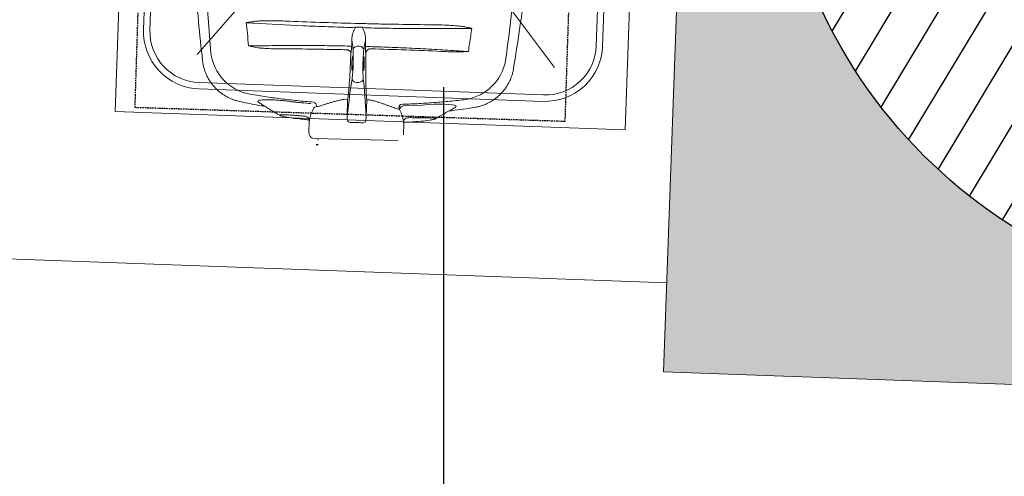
# Model space of a CAD drawing. Header units: millimetres. Extents: x 256680 to 410391, y -77299 to -22623.
# Tile 145 of 241: x 349101 to 349872, y -26871 to -26513. Entities that reach past the tile are written whole.
import ezdxf

# ---------------------------------------------------------------- set-up
doc = ezdxf.new("R2010")
doc.units = ezdxf.units.MM
doc.header["$LTSCALE"] = 2.5
doc.linetypes.add('11aa1PB-bd$0$11aa1PB-af$0$TRATTEGGIATA', pattern=[0.75, 0.5, -0.25])
for name, color, linetype, lineweight in [('CKD Equipments', 252, 'Continuous', 0), ('ELEVATION 1', 143, 'Continuous', 18), ('ELEVATION 4', 157, 'Continuous', 9), ('FURNITURES', 30, 'Continuous', 15), ('HATCH LIGHT', 250, 'Continuous', 0), ('K Equipment', 30, 'Continuous', 9), ('WALL', 132, 'Continuous', 25)]:
    doc.layers.add(name, color=color, linetype=linetype, lineweight=lineweight)
for name, color, linetype in [('FAINTEQUIP', 253, 'Continuous'), ('sp04000g0$0$S-COLS-PATT', 252, 'Continuous'), ('TEXT50', 7, 'Continuous')]:
    doc.layers.add(name, color=color, linetype=linetype)
doc.styles.get("Standard").update_dxf_attribs({"font": 'GOTHIC.TTF'})
doc.dimstyles.new('AJKD_30', dxfattribs={"dimscale": 30, "dimtxt": 2, "dimasz": 1, "dimexe": 0.8, "dimexo": 0.8, "dimgap": 0.5, "dimtad": 1, "dimdec": 0, "dimzin": 0, "dimdsep": 46, "dimtxsty": 'Standard', "dimblk": 'ARCHTICK', "dimcen": 0.125, "dimclrd": 251, "dimclre": 251, "dimclrt": 42, "dimadec": 0, "dimazin": 0, "dimtfac": 1, "dimtdec": 0, "dimtix": 1, "dimtmove": 0, "dimatfit": 3, "dimfxl": 1, "dimtolj": 1, "dimtzin": 0, "dimarcsym": 1})

# ---------------------------------------------------------------- blocks, each defined once
blk = doc.blocks.new('H-WASH')
at = {"layer": 'CKD Equipments', "color": 4}
for p, q in [((-20, 0), (-20, -40)), ((20, 0), (-20, 0)), ((20, -40), (20, 0)), ((20, -1), (-20, -1)), ((-2.566, -16.927), (-13.624, -13.925)), ((2.781, -17.054), (14.192, -13.925)), ((-1.154, -19.688), (-13.719, -35.313)), ((1.603, -19.539), (14.288, -35.313)), ((-20, -40), (20, -40))]:
    blk.add_line(p, q, dxfattribs=at)
for points in [[(-13.5, -38), (13.5, -38, 0.414214), (18, -33.5), (18, -16.5, 0.414214), (13.5, -12), (-13.5, -12, 0.414214), (-18, -16.5), (-18, -33.5, 0.414214)], [(-13.5, -37.5), (13.5, -37.5, 0.414214), (17.5, -33.5), (17.5, -16.5, 0.414214), (13.5, -12.5), (-13.5, -12.5, 0.414214), (-17.5, -16.5), (-17.5, -33.5, 0.414214)]]:
    blk.add_lwpolyline(points, format="xyb", close=True, dxfattribs=at)
for radius in [1.693, 1.193]:
    blk.add_circle((0.1, -17.305), radius, dxfattribs=at)
blk = doc.blocks.new('_ArchTick')
at = {"color": 0, "linetype": 'ByBlock', "const_width": 0.15}
blk.add_lwpolyline([(-0.5, -0.5), (0.5, 0.5)], dxfattribs=at)
blk = doc.blocks.new('G$C62143A14')
at = {"linetype": 'Continuous', "lineweight": 0}
for p, q in [((174.02, 78.58), (175.51, 78.6)), ((169.06, 73.73), (168.91, 73.48)), ((180.74, 73.61), (180.59, 73.86)), ((53.02, 62.85), (53.02, 62.86)), ((296.83, 65.48), (296.83, 65.47)), ((170.72, 59.96), (170.71, 59.95)), ((174.2, 50.13), (175.95, 50.15)), ((83.35, 31.96), (83.35, 31.96)), ((165.22, 36.62), (167.76, 36.65)), ((167.76, 36.65), (167.91, 23.62)), ((182.67, 36.81), (185.22, 36.83)), ((182.81, 23.78), (182.67, 36.81)), ((226.17, 34.33), (211.46, 33.05)), ((252.18, 33.41), (252.18, 33.41)), ((267.17, 33.94), (267.17, 33.94)), ((143.85, 30.09), (141.96, 29.54)), ((208.63, 30.26), (206.72, 30.77)), ((237.04, 24.06), (236.98, 23.98)), ((117.32, 21.61), (117.06, 21.67)), ((117.32, 21.61), (120.74, 21.13)), ((135.1, 22.21), (134.69, 22.24)), ((138.31, 18.59), (138.41, 9.59)), ((212.61, 10.39), (212.51, 19.39)), ((232.42, 22.7), (233.43, 22.86)), ((232.63, 22.72), (233.05, 22.8)), ((233.43, 22.86), (233.69, 22.92)), ((138.93, 7.79), (139.52, 6.83)), ((208.57, 5.87), (142.54, 5.16)), ((144.47, 0.35), (144.46, 0.34)), ((145.86, 0.26), (144.46, 0)), ((144.47, 0.35), (145.73, 0.58))]:
    blk.add_line(p, q, dxfattribs=at)
at = {"linetype": 'Continuous', "lineweight": 0, "flags": 128}
blk.add_lwpolyline([(252.17, 33.43), (252.43, 33.58), (252.93, 34.19), (252.63, 34.72), (251.55, 35.13), (249.67, 35.42), (247.1, 35.59), (243.8, 35.62), (239.98, 35.51), (235.58, 35.25), (231.03, 34.86), (226.17, 34.33), (226.17, 34.33), (226.17, 34.33)], dxfattribs=at)
at = {"linetype": 'Continuous', "lineweight": 0}
for centre, radius, start, end in [((267.68, 94.22), 5.1, 162.25003, 162.57272), ((166.77, 65.44), 13.03, 78.43539, 93.38924), ((173.91, 75.19), 3.4, 88.01377, 169.05129), ((175.71, 75.21), 3.4, 12.18115, 93.21867), ((183.05, 65.63), 13.01, 87.83935, 102.81378), ((252.96, 76.9), 37.74, 281.68752, 351.55667), ((96.63, 75.22), 37.74, 189.67622, 259.54448), ((174.1, 53.58), 3.45, 188.53332, 271.76921), ((175.98, 53.6), 3.45, 269.46324, 352.69912), ((140.24, 29.98), 3.62, 1.80104, 76.42487), ((212.72, 28.94), 4.3, 107.03796, 162.13156), ((215.53, 20.35), 3.47, 94.05069, 168.16396), ((134.87, 18.77), 3.44, 356.89419, 86.30437), ((171.26, 23.04), 4.5, 231.41992, 269.60021), ((179.47, 23.13), 4.5, 271.63223, 309.81252), ((141.91, 9.63), 3.5, 180.61622, 211.57998), ((142.5, 8.66), 3.5, 211.57998, 270.61622), ((144.42, 3.78), 1.4, 0.61622, 90.61622), ((145.68, 0.75), 0.175, 280.61622, 1.53562)]:
    blk.add_arc(centre, radius, start, end, dxfattribs=at)
for centre, major_axis, start_param, end_param in [((169.75, 70.56), (0.11, -10.5), 2.411328, 2.834153), ((174.44, 139.98), (0.89, -82.6), 5.55292, 5.600646), ((173.78, 139.97), (0.89, -82.6), 0.682539, 0.730265), ((179.96, 70.67), (0.11, -10.5), 3.449035, 3.871858), ((169.91, 64.96), (0.15, -14), 0.555229, 2.459054), ((179.92, 65.07), (0.15, -14), 3.824132, 5.727956), ((179.91, -88.67), (1.8, -166.89), 3.696821, 3.973461), ((173.23, -88.74), (1.8, -166.89), 2.309725, 2.586364)]:
    blk.add_ellipse(centre, major_axis=major_axis, ratio=0.087489, start_param=start_param, end_param=end_param, dxfattribs=at)
for points, knots in [([(296.81, 65.48), (298.08, 75.69), (300.71, 96.79), (303.47, 128.89), (305.24, 155.54), (305.68, 171.27), (305.65, 170.35)], [0, 0, 0, 0, 0.27832, 0.574596, 0.870871, 1, 1, 1, 1]), ([(41.94, 167.57), (41.94, 167.57), (42.68, 152.71), (45.01, 126.11), (48.47, 94.08), (51.55, 73.04), (53.04, 62.85)], [0, 0, 0, 0, 0.128959, 0.425292, 0.721626, 1, 1, 1, 1]), ([(59.43, 68.88), (58.27, 78.02), (57.21, 87.19), (55.28, 105.56), (54.41, 114.77), (53.63, 123.99)], [0, 0, 0, 0, 0.5, 0.5, 1, 1, 1, 1]), ([(294.9, 126.59), (294.32, 117.35), (293.65, 108.13), (292.12, 89.72), (291.25, 80.53), (290.3, 71.36)], [0, 0, 0, 0, 0.5, 0.5, 1, 1, 1, 1]), ([(86.37, 93.88), (86.33, 93.86), (86.29, 93.85), (86.24, 93.84), (86.24, 93.83), (86.23, 93.83), (86.22, 93.83)], [0, 0, 0, 0, 0.0001941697, 0.0001941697, 0.0001941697, 0.0002311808, 0.0002311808, 0.0002311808, 0.0002311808]), ([(86.37, 93.88), (86.43, 93.9), (86.49, 93.91), (86.61, 93.94), (86.67, 93.96), (86.86, 94), (86.98, 94.02), (87.34, 94.1), (87.59, 94.15), (88.32, 94.3), (88.81, 94.39), (90.28, 94.68), (91.26, 94.86), (92.25, 95.04)], [0, 0, 0, 0, 0.03125, 0.03125, 0.0625, 0.0625, 0.125, 0.125, 0.25, 0.25, 0.5, 0.5, 1, 1, 1, 1]), ([(92.25, 95.04), (92.81, 95.14), (93.38, 95.23), (94.53, 95.38), (95.1, 95.44), (96.81, 95.62), (97.96, 95.71), (101.41, 95.93), (103.71, 96.03), (108.32, 96.16), (110.63, 96.2), (115.26, 96.24), (117.58, 96.24), (119.9, 96.23)], [0, 0, 0, 0, 0.0625, 0.0625, 0.125, 0.125, 0.25, 0.25, 0.5, 0.5, 0.75, 0.75, 1, 1, 1, 1]), ([(170, 93.07), (166.71, 93.04), (163.43, 93.02), (156.86, 92.99), (153.58, 92.98), (143.76, 92.97), (137.25, 93), (117.82, 93.15), (105, 93.36), (92.31, 93.68)], [0, 0, 0, 0, 0.125, 0.125, 0.25, 0.25, 0.5, 0.5, 1, 1, 1, 1]), ([(119.9, 96.23), (128.99, 96.19), (138.1, 96.19), (156.34, 96.25), (165.47, 96.31), (179.17, 96.46), (183.74, 96.51), (192.87, 96.65), (197.43, 96.72), (211.1, 96.97), (220.2, 97.17), (229.28, 97.41)], [0, 0, 0, 0, 0.25, 0.25, 0.5, 0.5, 0.625, 0.625, 0.75, 0.75, 1, 1, 1, 1]), ([(171.15, 91.57), (171.34, 91.9), (171.52, 92.23), (171.87, 92.9), (172.05, 93.23), (172.23, 93.56)], [0, 0, 0, 0, 0.5, 0.5, 1, 1, 1, 1]), ([(178.1, 91.64), (177.92, 91.97), (177.73, 92.3), (177.36, 92.95), (177.17, 93.28), (176.99, 93.61)], [0, 0, 0, 0, 0.5, 0.5, 1, 1, 1, 1]), ([(256.93, 95.45), (244.25, 94.86), (231.42, 94.38), (215.18, 93.9), (211.92, 93.81), (205.4, 93.64), (202.13, 93.57), (192.33, 93.36), (185.79, 93.25), (179.23, 93.17)], [0, 0, 0, 0, 0.5, 0.5, 0.625, 0.625, 0.75, 0.75, 1, 1, 1, 1]), ([(229.28, 97.41), (231.6, 97.47), (233.91, 97.52), (238.54, 97.58), (240.85, 97.59), (245.47, 97.55), (247.78, 97.51), (251.23, 97.35), (252.38, 97.29), (254.1, 97.15), (254.68, 97.1), (255.82, 96.97), (256.39, 96.9), (256.96, 96.81)], [0, 0, 0, 0, 0.25, 0.25, 0.5, 0.5, 0.75, 0.75, 0.875, 0.875, 0.9375, 0.9375, 1, 1, 1, 1]), ([(256.96, 96.81), (257.94, 96.66), (258.92, 96.49), (260.38, 96.24), (260.87, 96.15), (261.6, 96.02), (261.85, 95.98), (262.21, 95.91), (262.34, 95.89), (262.52, 95.85), (262.58, 95.84), (262.7, 95.81), (262.76, 95.8), (262.82, 95.78)], [0, 0, 0, 0, 0.5, 0.5, 0.75, 0.75, 0.875, 0.875, 0.9375, 0.9375, 0.96875, 0.96875, 1, 1, 1, 1]), ([(262.81, 95.75), (262.86, 95.75), (262.9, 95.74), (262.95, 95.73), (262.96, 95.73), (262.97, 95.73), (262.97, 95.73)], [0, 0, 0, 0, 0.0002027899, 0.0002027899, 0.0002027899, 0.000241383, 0.000241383, 0.000241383, 0.000241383]), ([(262.82, 95.78), (262.86, 95.76), (262.91, 95.75), (262.95, 95.74), (262.96, 95.73), (262.97, 95.73), (262.97, 95.73)], [0, 0, 0, 0, 0.0002012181, 0.0002012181, 0.0002012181, 0.0002381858, 0.0002381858, 0.0002381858, 0.0002381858]), ([(171.15, 91.57), (170.99, 91.27), (170.85, 90.97), (170.6, 90.35), (170.48, 90.04), (170.16, 89.1), (169.97, 88.46), (169.66, 87.18), (169.54, 86.53), (169.37, 85.23), (169.33, 84.57), (169.35, 83.91)], [0, 0, 0, 0, 0.125, 0.125, 0.25, 0.25, 0.5, 0.5, 0.75, 0.75, 1, 1, 1, 1]), ([(180.07, 84.02), (180.08, 84.68), (180.02, 85.34), (179.83, 86.64), (179.69, 87.28), (179.35, 88.56), (179.16, 89.19), (178.81, 90.13), (178.69, 90.44), (178.42, 91.05), (178.27, 91.35), (178.1, 91.64)], [0, 0, 0, 0, 0.25, 0.25, 0.5, 0.5, 0.75, 0.75, 0.875, 0.875, 1, 1, 1, 1]), ([(96.1, 76.05), (101.78, 76.36), (107.49, 76.64), (119.01, 77.14), (124.81, 77.37), (136.49, 77.77), (142.37, 77.94), (154.17, 78.23), (160.07, 78.35), (166, 78.44)], [0, 0, 0, 0, 0.25, 0.25, 0.5, 0.5, 0.75, 0.75, 1, 1, 1, 1]), ([(169.38, 78.2), (169.38, 77.64), (169.37, 77.11), (169.34, 76.09), (169.32, 75.63), (169.26, 74.82), (169.23, 74.49), (169.15, 73.98), (169.1, 73.81), (169.06, 73.73)], [0, 0, 0, 0, 0.25, 0.25, 0.5, 0.5, 0.75, 0.75, 1, 1, 1, 1]), ([(169.92, 80.57), (169.82, 80.92), (169.72, 81.38), (169.58, 82.21), (169.53, 82.52), (169.44, 83.17), (169.4, 83.53), (169.35, 83.91)], [0, 0, 0, 0, 0.5, 0.5, 0.75, 0.75, 1, 1, 1, 1]), ([(180.07, 84.02), (180.03, 83.65), (180, 83.29), (179.92, 82.63), (179.88, 82.32), (179.76, 81.49), (179.67, 81.03), (179.58, 80.67)], [0, 0, 0, 0, 0.25, 0.25, 0.5, 0.5, 1, 1, 1, 1]), ([(180.59, 73.86), (180.54, 73.93), (180.49, 74.1), (180.4, 74.61), (180.35, 74.94), (180.28, 75.75), (180.25, 76.21), (180.2, 77.23), (180.18, 77.76), (180.17, 78.32)], [0, 0, 0, 0, 0.25, 0.25, 0.5, 0.5, 0.75, 0.75, 1, 1, 1, 1]), ([(183.54, 78.63), (189.46, 78.67), (195.37, 78.68), (207.15, 78.64), (213.04, 78.59), (224.74, 78.44), (230.55, 78.34), (242.08, 78.08), (247.81, 77.92), (253.48, 77.74)], [0, 0, 0, 0, 0.25, 0.25, 0.5, 0.5, 0.75, 0.75, 1, 1, 1, 1]), ([(110.02, 74.3), (107.71, 74.23), (105.4, 74.19), (101.95, 74.23), (100.79, 74.25), (99.07, 74.33), (98.49, 74.36), (97.34, 74.45), (96.77, 74.5), (96.19, 74.57)], [0, 0, 0, 0, 0.5, 0.5, 0.75, 0.75, 0.875, 0.875, 1, 1, 1, 1]), ([(165.28, 75.49), (160.66, 75.42), (156.04, 75.35), (146.8, 75.19), (142.19, 75.1), (128.37, 74.8), (119.18, 74.57), (110.02, 74.3)], [0, 0, 0, 0, 0.25, 0.25, 0.5, 0.5, 1, 1, 1, 1]), ([(165.48, 75.48), (165.71, 75.47), (165.93, 75.44), (166.36, 75.37), (166.58, 75.32), (166.98, 75.21), (167.17, 75.14), (167.54, 74.99), (167.7, 74.9), (168.01, 74.72), (168.15, 74.62), (168.39, 74.41), (168.5, 74.3), (168.67, 74.08), (168.74, 73.96), (168.82, 73.78), (168.85, 73.72), (168.88, 73.6), (168.9, 73.54), (168.91, 73.48)], [0, 0, 0, 0, 0.125, 0.125, 0.25, 0.25, 0.375, 0.375, 0.5, 0.5, 0.625, 0.625, 0.75, 0.75, 0.875, 0.875, 0.9375, 0.9375, 1, 1, 1, 1]), ([(170.03, 64.96), (170.03, 65.38), (170.03, 66.4), (170.07, 67.93), (170.16, 69.3), (170.29, 70.16), (170.43, 70.49), (170.51, 70.29), (170.53, 70.22)], [0, 0, 0, 0, 0.132098, 0.323567, 0.515414, 0.707812, 0.900839, 1, 1, 1, 1]), ([(170.53, 70.22), (170.56, 70.18), (170.64, 70.06), (170.77, 69.22), (170.89, 67.85), (170.96, 66.34), (170.99, 64.75), (170.98, 63.15), (170.92, 61.54), (170.82, 60.3), (170.72, 59.92), (170.68, 59.74)], [0, 0, 0, 0, 0.060949, 0.185979, 0.310678, 0.434944, 0.512561, 0.636279, 0.760031, 0.884003, 1, 1, 1, 1]), ([(178.91, 68.1), (178.93, 68.35), (178.96, 69.1), (179.06, 69.93), (179.21, 70.49), (179.32, 70.34), (179.37, 70.26)], [0, 0, 0, 0, 0.138475, 0.425595, 0.712972, 1, 1, 1, 1]), ([(179.37, 70.26), (179.42, 70.07), (179.53, 69.69), (179.66, 68.44), (179.75, 66.86), (179.79, 65.29), (179.79, 63.72), (179.76, 62.22), (179.67, 60.89), (179.58, 60.12), (179.52, 60.01), (179.51, 60)], [0, 0, 0, 0, 0.12873, 0.257, 0.385041, 0.513034, 0.593354, 0.721934, 0.850956, 0.980313, 1, 1, 1, 1]), ([(184.01, 76.87), (183.78, 76.85), (183.56, 76.81), (183.13, 76.68), (182.92, 76.6), (182.53, 76.4), (182.34, 76.29), (181.99, 76.03), (181.83, 75.89), (181.54, 75.59), (181.41, 75.43), (181.18, 75.09), (181.09, 74.92), (180.93, 74.56), (180.87, 74.37), (180.8, 74.09), (180.78, 73.99), (180.75, 73.8), (180.75, 73.71), (180.74, 73.61)], [0, 0, 0, 0, 0.125, 0.125, 0.25, 0.25, 0.375, 0.375, 0.5, 0.5, 0.625, 0.625, 0.75, 0.75, 0.875, 0.875, 0.9375, 0.9375, 1, 1, 1, 1]), ([(239.78, 76.9), (242.06, 76.87), (244.32, 76.84), (247.72, 76.85), (248.85, 76.86), (251.11, 76.91), (252.24, 76.94), (253.37, 77)], [0, 0, 0, 0, 0.5, 0.5, 0.75, 0.75, 1, 1, 1, 1]), ([(53.02, 62.86), (53.14, 62.13), (53.4, 60.52), (54.04, 58.07), (54.88, 55.5), (55.92, 53), (57.17, 50.5), (58.66, 48.03), (60.38, 45.63), (62.27, 43.4), (64.29, 41.35), (66.44, 39.49), (68.7, 37.81), (71.05, 36.33), (73.48, 35.04), (75.96, 33.95), (78.49, 33.05), (80.95, 32.36), (82.58, 32.05), (83.34, 31.91)], [0, 0, 0, 0, 0.047522, 0.105774, 0.164129, 0.222565, 0.281067, 0.345588, 0.409388, 0.472348, 0.534521, 0.59595, 0.656664, 0.716682, 0.776014, 0.834663, 0.892623, 0.94988, 1, 1, 1, 1]), ([(168.89, 63.67), (168.88, 62.02), (168.87, 59.26), (168.81, 55.52), (168.73, 52.37), (168.62, 49.31), (168.49, 46.4), (168.34, 43.67), (168.17, 41.14), (167.98, 38.76), (167.84, 37.35), (167.76, 36.65)], [0, 0, 0, 0, 0.155431, 0.25949, 0.363548, 0.470649, 0.57775, 0.681803, 0.785857, 0.892928, 1, 1, 1, 1]), ([(170.68, 59.74), (170.68, 59.72), (170.63, 59.47), (170.51, 59.52), (170.35, 59.99), (170.21, 61.08), (170.1, 62.6), (170.05, 63.98), (170.04, 64.77), (170.03, 64.96)], [0, 0, 0, 0, 0.0125521, 0.1986893, 0.3850478, 0.5712562, 0.7570178, 0.9421233, 1, 1, 1, 1]), ([(178.86, 65.06), (178.85, 65.24), (178.85, 66.03), (178.86, 66.8), (178.88, 67.62), (178.9, 67.86), (178.91, 68.1)], [0, 0, 0, 0, 0.170805, 0.715603, 0.716948, 1, 1, 1, 1]), ([(179.51, 60), (179.47, 59.87), (179.38, 59.61), (179.22, 59.93), (179.07, 60.79), (178.95, 62.14), (178.88, 63.64), (178.86, 64.65), (178.86, 65.06)], [0, 0, 0, 0, 0.154069, 0.335329, 0.515993, 0.696154, 0.875964, 1, 1, 1, 1]), ([(182.67, 36.81), (182.55, 37.86), (182.33, 39.6), (182.06, 42.44), (181.85, 45.05), (181.65, 47.86), (181.46, 50.83), (181.31, 53.9), (181.17, 57.09), (181.05, 60.39), (180.99, 62.66), (180.97, 63.8)], [0, 0, 0, 0, 0.1578809, 0.261641, 0.3654014, 0.4721602, 0.5789187, 0.6826798, 0.7864408, 0.8932205, 1, 1, 1, 1]), ([(267.18, 33.88), (267.25, 33.89), (268.2, 34.05), (270, 34.52), (272.58, 35.32), (275.08, 36.33), (277.52, 37.51), (279.94, 38.92), (282.31, 40.55), (284.6, 42.42), (286.71, 44.43), (288.63, 46.57), (290.36, 48.83), (291.9, 51.18), (293.24, 53.62), (294.38, 56.11), (295.32, 58.66), (296.06, 61.24), (296.57, 63.51), (296.75, 64.93), (296.82, 65.48)], [0, 0, 0, 0, 0.0043, 0.062427, 0.120682, 0.179038, 0.237474, 0.295974, 0.360442, 0.424188, 0.487097, 0.549223, 0.610606, 0.671276, 0.731251, 0.79054, 0.849146, 0.907063, 0.964275, 1, 1, 1, 1]), ([(260.61, 39.95), (256.39, 39.31), (247.95, 38.05), (235.18, 36.5), (222.34, 35.19), (213.72, 34.55), (209.42, 34.23)], [0, 0, 0, 0, 0.249503, 0.499006, 0.749503, 1, 1, 1, 1]), ([(83.34, 31.92), (89.09, 30.92), (95.7, 29.76), (102.37, 28.98), (103.24, 28.87)], [0, 0, 0, 0, 0.868162, 1, 1, 1, 1]), ([(141.09, 33.5), (136.79, 33.72), (128.2, 34.17), (115.35, 35.2), (102.53, 36.47), (94.03, 37.56), (89.78, 38.11)], [0, 0, 0, 0, 0.249503, 0.499005, 0.749503, 1, 1, 1, 1]), ([(124.33, 33.23), (124.33, 33.23), (123.07, 33.22), (120.51, 33.66), (116.51, 33.85), (112.39, 34.08), (108.39, 34.16), (104.84, 34.13), (101.9, 33.97), (99.62, 33.68), (98.11, 33.28), (97.48, 32.77), (97.56, 32.26), (98.19, 31.89), (98.42, 31.76)], [0, 0, 0, 0, 0.000001, 0.077483, 0.156444, 0.251386, 0.349178, 0.444652, 0.543049, 0.640373, 0.740767, 0.840327, 0.943106, 1, 1, 1, 1]), ([(98.42, 31.71), (99.33, 31.18), (101.46, 29.93), (105, 27.84), (109.19, 25.36), (112.16, 23.59), (115.1, 22.21)], [0, 0, 0, 0, 0.179067, 0.418189, 0.690626, 1, 1, 1, 1]), ([(124.33, 33.23), (124.33, 33.23), (124.33, 33.23), (124.33, 33.23), (124.33, 33.23), (124.33, 33.23), (124.33, 33.23)], [0, 0, 0, 0, 0.000000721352, 0.000000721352, 0.000000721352, 0.000001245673, 0.000001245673, 0.000001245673, 0.000001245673]), ([(124.33, 33.23), (124.33, 33.23), (124.33, 33.23), (124.33, 33.23), (124.33, 33.23), (124.33, 33.23)], [0, 0, 0, 0, 0.341802, 0.948176, 1, 1, 1, 1]), ([(139.07, 32.27), (136.61, 32.4), (134.15, 32.55), (130.47, 32.78), (128.62, 32.91), (126.48, 33.07), (125.4, 33.15), (124.94, 33.18), (124.64, 33.21), (124.48, 33.22), (124.33, 33.23)], [0, 0, 0, 0, 0.5, 0.5, 0.75, 0.875, 0.9375, 0.96875, 0.96875, 1, 1, 1, 1]), ([(165.22, 36.62), (164.35, 36.43), (162.5, 36.03), (159.79, 35.31), (157.08, 34.49), (154.48, 33.64), (152.02, 32.79), (149.73, 31.98), (147.6, 31.24), (145.61, 30.58), (144.44, 30.25), (143.85, 30.09)], [0, 0, 0, 0, 0.099727, 0.210626, 0.321535, 0.435425, 0.549315, 0.660296, 0.771268, 0.885644, 1, 1, 1, 1]), ([(206.72, 30.77), (206.15, 30.91), (205.01, 31.2), (203.04, 31.8), (200.88, 32.5), (198.55, 33.27), (196.09, 34.06), (193.5, 34.86), (190.75, 35.62), (187.98, 36.3), (186.1, 36.67), (185.22, 36.83)], [0, 0, 0, 0, 0.110862, 0.221742, 0.336208, 0.450686, 0.561628, 0.67257, 0.786427, 0.900273, 1, 1, 1, 1]), ([(236.98, 23.98), (238.25, 24.77), (240.79, 26.37), (244.68, 28.79), (248.48, 31.14), (250.98, 32.67), (252.16, 33.4)], [0, 0, 0, 0, 0.2528454, 0.5089886, 0.7672662, 1, 1, 1, 1]), ([(247.32, 30.42), (248.21, 30.54), (254.86, 31.47), (261.46, 32.77), (267.18, 33.9)], [0, 0, 0, 0, 0.132817, 1, 1, 1, 1]), ([(141.96, 29.54), (141.52, 28.82), (141.13, 28.08), (140.42, 26.57), (140.11, 25.81), (139.56, 24.26), (139.32, 23.47), (138.93, 21.88), (138.77, 21.08), (138.65, 20.27)], [0, 0, 0, 0, 0.25, 0.25, 0.5, 0.5, 0.75, 0.75, 1, 1, 1, 1]), ([(167.91, 23.62), (167.91, 23.11), (167.92, 22.17), (168.08, 20.79), (168.33, 19.95), (168.45, 19.52)], [0, 0, 0, 0, 0.374373, 0.684718, 1, 1, 1, 1]), ([(182.35, 19.67), (182.48, 20.15), (182.84, 21.5), (182.82, 22.88), (182.81, 23.78)], [0, 0, 0, 0, 0.3484193, 1, 1, 1, 1]), ([(212.14, 21.06), (212, 21.87), (211.82, 22.67), (211.39, 24.25), (211.14, 25.03), (210.56, 26.56), (210.23, 27.32), (209.49, 28.81), (209.08, 29.54), (208.63, 30.26)], [0, 0, 0, 0, 0.25, 0.25, 0.5, 0.5, 0.75, 0.75, 1, 1, 1, 1]), ([(215.28, 23.8), (215.54, 23.84), (215.8, 23.87), (216.05, 23.87), (216.05, 23.87)], [0, 0, 0, 0, 0.9999461, 1, 1, 1, 1]), ([(216.05, 23.87), (216.05, 23.87), (217.12, 24.42), (219.72, 23.83), (223.12, 24.3), (226.46, 24.36), (229.43, 24.48), (232.04, 24.53), (234.15, 24.52), (235.76, 24.46), (236.76, 24.34), (237.2, 24.2), (237.08, 24.09), (237.04, 24.06)], [0, 0, 0, 0, 0.000001, 0.102794, 0.208141, 0.312848, 0.420372, 0.524648, 0.631769, 0.736112, 0.843311, 0.947618, 1, 1, 1, 1]), ([(233.69, 22.9), (233.96, 22.96), (234.67, 23.1), (235.44, 23.31), (236.14, 23.55), (236.6, 23.73), (236.91, 23.92), (236.98, 23.97)], [0, 0, 0, 0, 0.216023, 0.560392, 0.763973, 0.942309, 1, 1, 1, 1]), ([(134.69, 22.24), (133.57, 22.31), (131.28, 22.45), (127.99, 22.61), (124.87, 22.73), (122.08, 22.8), (119.64, 22.82), (117.67, 22.78), (116.18, 22.69), (115.26, 22.56), (114.89, 22.37), (115.12, 22.15), (115.88, 21.89), (116.84, 21.7), (117.32, 21.61)], [0, 0, 0, 0, 0.0820775, 0.1665466, 0.2486247, 0.333071, 0.415408, 0.5001276, 0.5825184, 0.6672865, 0.7498339, 0.8347659, 0.9162327, 1, 1, 1, 1]), ([(120.74, 21.13), (122.71, 20.79), (125.41, 20.33), (128.26, 20.2), (129.04, 20.16)], [0, 0, 0, 0, 0.7275248, 1, 1, 1, 1]), ([(129.04, 20.17), (130.87, 19.98), (133.92, 19.66), (136.99, 19.54), (138.22, 19.48)], [0, 0, 0, 0, 0.598702, 1, 1, 1, 1]), ([(138.65, 20.27), (138.59, 19.85), (138.53, 19.52), (138.42, 19.01), (138.38, 18.84), (138.31, 18.59)], [0, 0, 0, 0, 0.5, 0.5, 1, 1, 1, 1]), ([(171.23, 18.54), (172.61, 18.71), (174, 18.81), (176.82, 18.84), (178.22, 18.77), (179.6, 18.63)], [0, 0, 0, 0, 0.5, 0.5, 1, 1, 1, 1]), ([(212.51, 19.39), (212.44, 19.64), (212.39, 19.8), (212.27, 20.31), (212.21, 20.65), (212.14, 21.06)], [0, 0, 0, 0, 0.5, 0.5, 1, 1, 1, 1]), ([(212.29, 20.26), (212.39, 20.27), (212.49, 20.28), (212.59, 20.28), (213.82, 20.36), (216.88, 20.56), (219.93, 20.94), (221.75, 21.17)], [-0.033141, -0.033141, -0.033141, -0.033141, 0, 0, 0, 0.400839, 1, 1, 1, 1]), ([(221.75, 21.15), (222.36, 21.19), (226.04, 21.43), (229.51, 22.12), (232.42, 22.7)], [0, 0, 0, 0, 0.163282, 1, 1, 1, 1])]:
    blk.add_open_spline(points, degree=3, knots=knots, dxfattribs=at)
for points in [[(87.34, 85.58), (86.98, 88.33), (86.61, 91.08), (86.22, 93.83)], [(92.31, 93.68), (90.3, 93.74), (88.27, 93.79), (86.22, 93.83)], [(170, 93.07), (170.74, 93.24), (171.48, 93.4), (172.23, 93.56)], [(172.23, 93.56), (173.81, 93.57), (175.4, 93.59), (176.99, 93.61)], [(179.23, 93.17), (178.48, 93.32), (177.74, 93.47), (176.99, 93.61)], [(262.97, 95.73), (260.94, 95.65), (258.92, 95.56), (256.93, 95.45)], [(262.97, 95.73), (262.52, 91.76), (262.09, 87.8), (261.67, 83.83)], [(88.61, 75.73), (88.23, 79.01), (87.82, 82.3), (87.34, 85.58)], [(169.35, 83.91), (169.36, 82), (169.37, 80.1), (169.38, 78.2)], [(180.17, 78.32), (180.13, 80.22), (180.1, 82.12), (180.07, 84.02)], [(253.37, 77), (255.9, 77.14), (258.44, 77.35), (260.99, 77.58)], [(253.48, 77.74), (255.95, 77.66), (258.46, 77.61), (260.99, 77.58)], [(261.67, 83.83), (261.43, 81.75), (261.2, 79.66), (260.99, 77.58)], [(88.61, 75.73), (91.14, 75.81), (93.64, 75.92), (96.1, 76.05)], [(96.19, 74.57), (93.65, 74.86), (91.13, 75.28), (88.61, 75.73)], [(165.48, 75.48), (165.41, 75.48), (165.35, 75.49), (165.28, 75.49)], [(168.91, 73.48), (168.9, 70.21), (168.9, 66.94), (168.89, 63.67)], [(180.97, 63.8), (180.89, 67.07), (180.82, 70.34), (180.74, 73.61)], [(184.01, 76.87), (184.12, 76.89), (184.22, 76.89), (184.33, 76.89)], [(184.33, 76.89), (202.89, 77.04), (221.37, 77.05), (239.78, 76.9)]]:
    blk.add_open_spline(points, degree=3, dxfattribs=at)
at = {"layer": 'FAINTEQUIP', "color": 4, "linetype": '11aa1PB-bd$0$11aa1PB-af$0$TRATTEGGIATA'}
blk.add_lwpolyline([(337, 429.45), (338.5, 25.45), (1.5, 24.2), (0, 428.19), (337, 429.45)], dxfattribs=at)
at = {"layer": 'TEXT50'}
blk.add_arc((211.02, 31.85), 2.87, 123.95943, 213.56807, dxfattribs=at)

msp = doc.modelspace()

# ---------------------------------------------------------------- hatches: boundary and pattern name
at = {"layer": 'HATCH LIGHT', "true_color": 0x636466}
h = msp.add_hatch(dxfattribs=at)
h.set_pattern_fill('ANSI32', color=251, scale=6)
h.set_pattern_definition([(45, (278504.94, -46725.026), (-40.411153, 40.411153), []), (45, (278531.88, -46725.026), (-40.411153, 40.411153), [])])
h.paths.add_polyline_path([(355647.78, -32589.97), (355453.84, -32638.82), (355635.38, -33359.69), (343082.73, -33359.58, -0.000263), (343068.2, -33559.58), (355891.99, -33559.7)])
h.paths.add_polyline_path([(343496.68, -25157.06), (343296.59, -25157.06, -0.011972), (342815.37, -34256.03), (343015.96, -34256.03, 0.01196)])
h.paths.add_polyline_path([(343480.3, -25697.6), (353159.24, -26046.56, 0.003501), (353653.31, -26800.64), (353820.94, -26691.53), (353270.83, -25850.46), (343486.54, -25497.7, -0.000262)])
h = msp.add_hatch(dxfattribs=at)
h.set_pattern_fill('ANSI36', color=251, scale=7)
h.set_pattern_definition([(45, (278504.942, -46725.026), (11.786586, 43.2174826), [55.5625, -11.1125, 0, -11.1125])])
h.paths.add_polyline_path([(349605.34, -26788.95), (350544.73, -26822.82), (350572.47, -26053.37), (353103.53, -26144.62), (353570.05, -26856.03), (353653.31, -26800.64, -0.003501), (353159.24, -26046.56), (350106.37, -25936.69, -0.403697), (350491.96, -26336.43, -1), (349691.96, -26336.43, -0.424809), (350106.37, -25936.69), (346273.84, -25798.4), (346270.24, -25898.26), (349633.08, -26019.5)])
at = {"layer": 'sp04000g0$0$S-COLS-PATT'}
h = msp.add_hatch(dxfattribs=at)
h.set_pattern_fill('ANSI31', color=256, scale=10, angle=13.97724, style=0)
h.set_pattern_definition([(58.97724, (114665.025, -81155.115), (-27.2085637, 16.3632687), [])])
edge = h.paths.add_edge_path()
edge.add_arc((350091.96, -26336.43), 400, 0, 360)

# ---------------------------------------------------------------- linework, layer by layer
at = {"layer": 'ELEVATION 1'}
msp.add_lwpolyline([(353653.31, -26800.64), (353570.05, -26856.03), (353103.53, -26144.62), (350572.47, -26053.37), (350544.73, -26822.82), (349605.34, -26788.95), (349633.08, -26019.5), (346270.24, -25898.26)], dxfattribs=at)
at = {"layer": 'FURNITURES'}
msp.add_line((349607.86, -26719.04), (347244.37, -26633.83), dxfattribs=at)
at = {"layer": 'WALL'}
msp.add_circle((350091.96, -26336.43), 400, dxfattribs=at)

# ---------------------------------------------------------------- block references
at = {"layer": 'CKD Equipments', "ltscale": 0.25, "rotation": 357.9373069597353}
msp.add_blockref('G$C62143A14', (349188.79, -26605.95), dxfattribs=at)
at = {"layer": 'K Equipment', "xscale": 10, "yscale": 10, "zscale": 10, "rotation": 357.9351876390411}
msp.add_blockref('H-WASH', (349389.78, -26192.28), dxfattribs=at)

# ---------------------------------------------------------------- leaders
at = {"layer": 'ELEVATION 4'}
msp.add_leader([(349433.03, -27081.7), (349433.11, -26565.7)], dimstyle='AJKD_30', override={"dimasz": 5, "dimgap": 0.5, "dimtad": 0, "dimldrblk": 'DotBlank', "dimfxl": 0.18, "dimfxlon": 1, "dimarcsym": 2}, dxfattribs=at)

doc.saveas('drawing.dxf')
